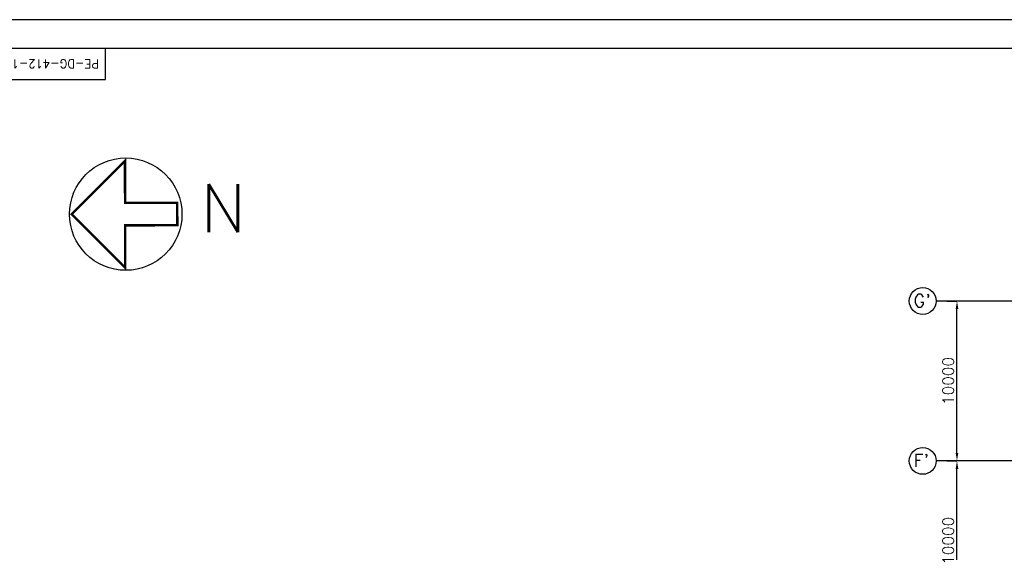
# Model space of a CAD drawing. Extents: x 361682 to 759535, y 756798 to 1113679.
# Tile 35 of 80: x 494328 to 555884, y 978839 to 1012161. Entities that reach past the tile are written whole.
import ezdxf

# ---------------------------------------------------------------- set-up
doc = ezdxf.new("R2010")
doc.units = 0
doc.header["$LTSCALE"] = 700
doc.header["$MEASUREMENT"] = 0
doc.header["$PDMODE"] = 2
doc.header["$PDSIZE"] = -1
doc.layers.get('0').update_dxf_attribs({"linetype": 'CONTINUOUS'})
doc.layers.get('DEFPOINTS').update_dxf_attribs({"linetype": 'CONTINUOUS'})
for name, color, linetype in [('DIM', 4, 'CONTINUOUS'), ('GRID', 9, 'CONTINUOUS'), ('LAYOUT', 4, 'CONTINUOUS'), ('TEXT', 4, 'CONTINUOUS')]:
    doc.layers.add(name, color=color, linetype=linetype)
doc.styles.add('ROMANC', font='romanc')
doc.styles.add('ROMANS', font='romans.shx')
doc.styles.add('ROMANT', font='ROMANT')
doc.styles.add('SIMPLEX', font='SIMPLEX.SHX')
doc.dimstyles.new('K2', dxfattribs={"dimtxt": 700, "dimasz": 500, "dimexe": 500, "dimexo": 200, "dimgap": 200, "dimtad": 1, "dimdec": 0, "dimzin": 0, "dimdsep": 46, "dimtxsty": 'ROMANT', "dimcen": 0.09, "dimclrd": 256, "dimclre": 9, "dimclrt": 256, "dimadec": 0, "dimazin": 0, "dimtfac": 1, "dimtdec": 0, "dimtofl": 0, "dimtmove": 1, "dimatfit": 3, "dimfxl": 0.18, "dimtolj": 1, "dimtzin": 0, "dimarcsym": 0})

# ---------------------------------------------------------------- blocks, each defined once
blk = doc.blocks.new('BORDER')
blk.add_line((1, 1), (0, 1))
blk = doc.blocks.new('*D1610')
at = {"layer": 'DEFPOINTS', "color": 0, "transparency": 16777216}
for p in [(552296, 984559), (552926, 984559), (552296, 974559)]:
    blk.add_point(p, dxfattribs=at)
at = {"layer": 'DIM', "color": 9, "lineweight": -2, "transparency": 16777216}
for p, q in [((552296, 984559), (552926, 984559)), ((552296, 974559), (552926, 974559))]:
    blk.add_line(p, q, dxfattribs=at)
at = {"layer": 'DIM', "lineweight": -2, "transparency": 16777216}
blk.add_line((552926, 975059), (552926, 984059), dxfattribs=at)
at = {"layer": 'DIM', "transparency": 16777216}
for points in [[(552843, 984059), (553009, 984059), (552926, 984559)], [(552843, 975059), (553009, 975059), (552926, 974559)]]:
    blk.add_solid(points, dxfattribs=at)
at = {"layer": 'DIM', "transparency": 16777216, "insert": (552376, 979559), "char_height": 700, "attachment_point": 5, "rotation": 90, "style": 'ROMANT'}
blk.add_mtext('\\A1;10000', dxfattribs=at)
blk = doc.blocks.new('*D1611')
at = {"layer": 'DEFPOINTS', "color": 0, "transparency": 16777216}
for p in [(552296, 994559), (552926, 994559), (552296, 984559)]:
    blk.add_point(p, dxfattribs=at)
at = {"layer": 'DIM', "color": 9, "lineweight": -2, "transparency": 16777216}
for p, q in [((552296, 994559), (552926, 994559)), ((552296, 984559), (552926, 984559))]:
    blk.add_line(p, q, dxfattribs=at)
at = {"layer": 'DIM', "lineweight": -2, "transparency": 16777216}
blk.add_line((552926, 985059), (552926, 994059), dxfattribs=at)
at = {"layer": 'DIM', "transparency": 16777216}
for points in [[(552843, 994059), (553009, 994059), (552926, 994559)], [(552843, 985059), (553009, 985059), (552926, 984559)]]:
    blk.add_solid(points, dxfattribs=at)
at = {"layer": 'DIM', "transparency": 16777216, "insert": (552376, 989559), "char_height": 700, "attachment_point": 5, "rotation": 90, "style": 'ROMANT'}
blk.add_mtext('\\A1;10000', dxfattribs=at)

msp = doc.modelspace()

# ---------------------------------------------------------------- linework, layer by layer
for p, q in [((664804, 1010360.9), (490054, 1010360.9)), ((499702.5, 1008410.9), (499702.5, 1010360.9)), ((490054, 1008410.9), (499702.5, 1008410.9))]:
    msp.add_line(p, q)
msp.add_lwpolyline([(666604, 1012160.9), (488254, 1012160.9), (488254, 886010.9), (666604, 886010.9)], close=True)
at = {"const_width": 150}
msp.add_lwpolyline([(504182.1, 999299.5), (500916.8, 999294.3), (500921, 996655.8), (497575.9, 999990.2), (500910.4, 1003335.3), (500914.5, 1000696.8), (504179.9, 1000702)], close=True, dxfattribs=at)
for centre, radius in [((500958.7, 999995.6), 3515), ((550786.4, 994559.5), 840.3), ((550786.4, 994559.5), 840.3), ((550786.4, 984559.5), 840.3), ((550786.4, 984559.5), 840.3)]:
    msp.add_circle(centre, radius)
at = {"layer": 'GRID'}
for p, q in [((591926.8, 994559.5), (551626.8, 994559.5)), ((591926.8, 984559.5), (551626.8, 984559.5))]:
    msp.add_line(p, q, dxfattribs=at)

# ---------------------------------------------------------------- block references
at = {"xscale": 178350, "yscale": 126150, "zscale": 178350}
msp.add_blockref('BORDER', (488254, 886010.9), dxfattribs=at)

# ---------------------------------------------------------------- texts
at = {"color": 0, "style": 'ROMANS'}
msp.add_text('N', height=3000, dxfattribs=at).set_placement((505643.1, 998875.5))
at = {"layer": 'LAYOUT', "style": 'SIMPLEX'}
msp.add_text('PE-DG-412-145-I401', height=530.488, rotation=180, dxfattribs=at).set_placement((499281.7, 1009665.4))
at = {"layer": 'TEXT', "style": 'ROMANC'}
for s, p in [("G'", (550216.8, 994183.4)), ("F'", (550216.8, 984183.4))]:
    msp.add_text(s, height=800, dxfattribs=at).set_placement(p)

# ---------------------------------------------------------------- dimensions: what is measured, and where the dimension line sits
at = {"layer": 'DIM'}
for base, p1, p2, picture, middle in [((552925.9, 994559.5), (552296.3, 984559.5), (552296.3, 994559.5), '*D1611', (552375.9, 989559.5)), ((552925.9, 984559.5), (552296.3, 974559.5), (552296.3, 984559.5), '*D1610', (552375.9, 979559.5))]:
    dim = msp.add_linear_dim(base=base, p1=p1, p2=p2, angle=90, dimstyle='K2', override={"dimexe": 0, "dimexo": 0}, dxfattribs=at)
    dim.commit()
    dim.dimension.update_dxf_attribs({"geometry": picture, "text_midpoint": middle})

doc.saveas('drawing.dxf')
